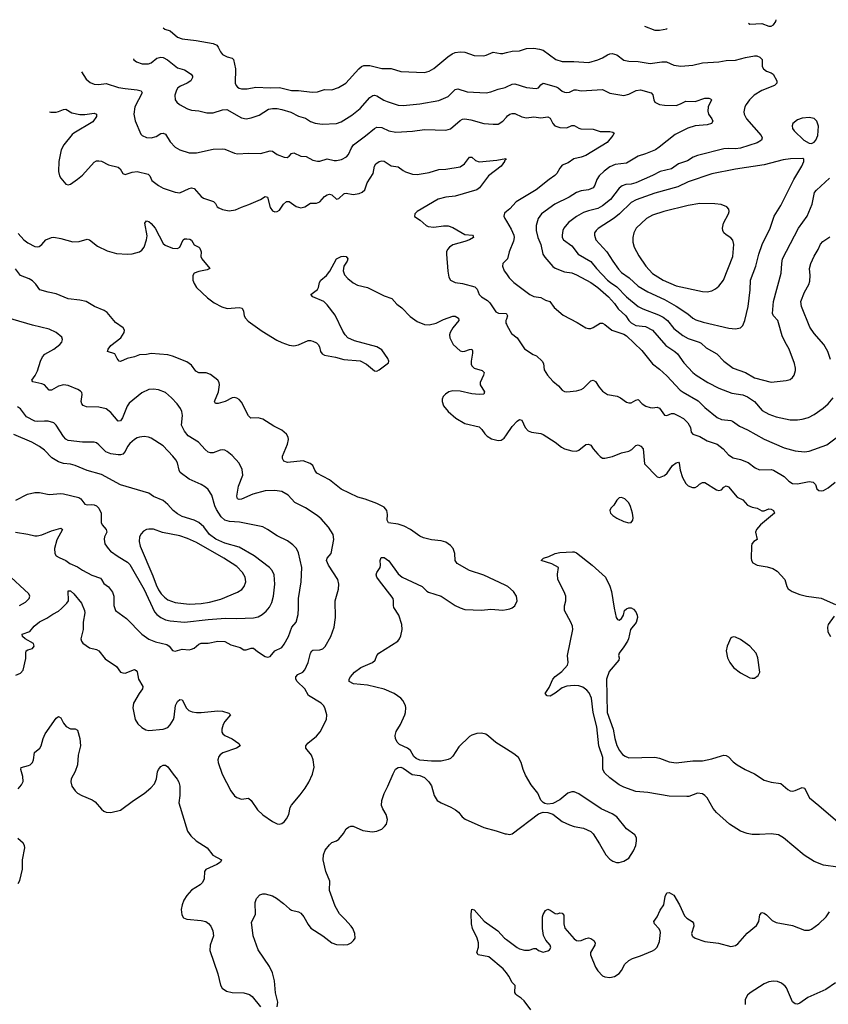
# Model space of a CAD drawing. Header units: inches. Extents: x 1305449 to 1407403, y 744709 to 841554.
# Tile 98 of 114: x 1365902 to 1372710, y 831053 to 839345. Entities that reach past the tile are written whole.
import ezdxf

# ---------------------------------------------------------------- set-up
doc = ezdxf.new("R2010")
doc.units = ezdxf.units.IN
doc.header["$MEASUREMENT"] = 0
doc.layers.add('B3863', color=7, linetype='Continuous')
doc.layers.add('B3873', color=7, linetype='Continuous')

msp = doc.modelspace()

# ---------------------------------------------------------------- linework, layer by layer
at = {"layer": 'B3863', "color": 6}
for points, elevation in [([(1367110.3, 839277.1), (1367123.9, 839263.9), (1367170.1, 839250), (1367230, 839196.7), (1367270, 839183.2), (1367387.2, 839170), (1367530, 839144.3), (1367562.3, 839130), (1367574.5, 839114.5), (1367592.9, 839072.9), (1367610, 839052.7), (1367650, 839032.2), (1367690, 839021.7), (1367703.8, 839010), (1367717.9, 838930), (1367716.5, 838810), (1367724.2, 838790), (1367736.6, 838776.6), (1367750, 838767.4), (1367770, 838762.4), (1367817.6, 838762.4), (1367890, 838777.7), (1368010, 838771.3), (1368090, 838774.8), (1368190, 838748.6), (1368250, 838749.2), (1368365.7, 838734.3), (1368410, 838737.4), (1368470, 838757.1), (1368530, 838753.7), (1368587.1, 838772.9), (1368649, 838810), (1368756.4, 838930), (1368780.5, 838950), (1368801.1, 838958.9), (1368850, 838959.2), (1368950, 838932.7), (1369030, 838933.2), (1369112.5, 838907.5), (1369310, 838900.1), (1369350, 838911.7), (1369390, 838932.6), (1369508.1, 839031.9), (1369543.7, 839056.3), (1369570, 839068.2), (1369610, 839075.2), (1369650, 839070), (1369730, 839044), (1369810, 839040.9), (1369830, 839044.6), (1369890, 839071), (1369950, 839060.1), (1369970, 839061.2), (1370000, 839067.6)], 1700), ([(1366859.6, 839014.8), (1366861.1, 839010), (1366886.7, 838990), (1366932.7, 838972.7), (1366987.5, 838972.5), (1367010, 838981.8), (1367058, 839022), (1367090, 839030), (1367110, 839027), (1367146.2, 839006.2), (1367230, 838940), (1367290, 838921.8), (1367346.9, 838886.9), (1367357.6, 838870), (1367357.1, 838857.1), (1367343.9, 838830), (1367312.6, 838810), (1367254.9, 838785.1), (1367235, 838770), (1367221.7, 838750), (1367208.1, 838710), (1367211.9, 838670), (1367224.5, 838650), (1367248.4, 838630), (1367314.3, 838594.3), (1367350, 838582.4), (1367410, 838577.4), (1367479, 838559), (1367530, 838559.9), (1367610, 838585.6), (1367647.7, 838587.7), (1367770, 838517.6), (1367810, 838510.5), (1367850, 838517.2), (1367919.4, 838540.6), (1367996.8, 838590), (1368030, 838596.6), (1368070, 838596.2), (1368110, 838589.6), (1368185.1, 838565.1), (1368250, 838533.2), (1368310, 838515.4), (1368350, 838488.4), (1368390, 838474.2), (1368450, 838464.8), (1368569.1, 838470.9), (1368610, 838485.2), (1368699.4, 838540.6), (1368770, 838597.6), (1368850, 838689.4), (1368874.3, 838705.7), (1368890, 838708.1), (1368910, 838703.2), (1368967.5, 838667.5), (1368995.5, 838655.5), (1369090, 838625.4), (1369130, 838621), (1369270, 838636), (1369430, 838665.5), (1369510, 838697.9), (1369570, 838756.6), (1369590, 838762.6), (1369670, 838737.9), (1369830, 838729.2), (1369870, 838736.1), (1369930, 838760.3), (1369990, 838773.9), (1370000, 838778.4)], 1600), ([(1366421.8, 838905.7), (1366462.6, 838842.6), (1366494.8, 838814.8), (1366530, 838800.7), (1366570, 838798.1), (1366630, 838807.1), (1366734.9, 838774.9), (1366790, 838764.4), (1366890, 838755.3), (1366924.3, 838744.3), (1366933.2, 838730), (1366871.3, 838610), (1366862.1, 838550), (1366873.4, 838493.4), (1366921.4, 838381.4), (1366933, 838370), (1366970, 838352.9), (1367009, 838349), (1367050, 838362.2), (1367090, 838384.8), (1367110, 838389.4), (1367130, 838379.3), (1367170, 838316.6), (1367211.7, 838271.7), (1367250, 838249), (1367330, 838224.2), (1367390, 838223.2), (1367530, 838253.2), (1367610, 838257), (1367630, 838255.1), (1367710, 838220.3), (1367734.9, 838214.9), (1367830, 838221.3), (1367930, 838217.4), (1368010, 838241), (1368030, 838238.2), (1368070, 838208.1), (1368130, 838185.5), (1368154.6, 838185.4), (1368170, 838194.7), (1368190, 838217.3), (1368210, 838222.4), (1368270, 838195.7), (1368313.3, 838193.3), (1368370, 838162.2), (1368410, 838152.2), (1368430, 838153.1), (1368490, 838171.9), (1368550, 838159.5), (1368570, 838160.2), (1368611.8, 838168.2), (1368655.2, 838190), (1368672, 838208), (1368694.7, 838265.3), (1368712.5, 838290), (1368814.8, 838365.2), (1368890, 838428.5), (1368910, 838439), (1368950, 838437.2), (1369010, 838409.8), (1369070, 838398), (1369210, 838404.7), (1369310, 838420.1), (1369490, 838414.4), (1369530, 838426.8), (1369610, 838495), (1369630, 838507.7), (1369649.4, 838510.6), (1369701.2, 838501.2), (1369810, 838471), (1369890, 838463.4), (1369930, 838466), (1369970, 838491.1), (1370000, 838524.1)], 1500), ([(1366153.3, 838568.4), (1366164.7, 838564.7), (1366210, 838566.5), (1366230, 838570.1), (1366270, 838589), (1366290, 838592.2), (1366340.7, 838560.7), (1366410, 838547.1), (1366450, 838545.5), (1366530, 838556.1), (1366549.5, 838549.5), (1366549.6, 838530), (1366516.7, 838483.3), (1366358.5, 838390), (1366343.2, 838376.8), (1366274.4, 838290), (1366250.8, 838250), (1366232.4, 838150), (1366230, 838064.9), (1366238.1, 838030), (1366247.7, 838010), (1366290, 837960.4), (1366310, 837953.3), (1366330, 837958.7), (1366390, 838000.5), (1366430, 838035.5), (1366530, 838144.5), (1366550, 838155.2), (1366570, 838157), (1366590, 838151.8), (1366650, 838121.6), (1366730, 838102.6), (1366748.8, 838088.8), (1366770.4, 838050.4), (1366790, 838041.2), (1366850, 838061.6), (1366890, 838065.6), (1366983, 838043), (1366996.9, 838030), (1367014.7, 837990), (1367070, 837947.2), (1367110, 837925.7), (1367210, 837891.5), (1367250, 837887.9), (1367330, 837924.1), (1367350, 837927.9), (1367370, 837923), (1367430, 837856.6), (1367450, 837842.9), (1367533.1, 837813.1), (1367550, 837795.9), (1367565.3, 837770), (1367578.9, 837758.9), (1367610, 837745.4), (1367664.9, 837735.1), (1367717.9, 837742.1), (1367770, 837766.1), (1367832.9, 837787.1), (1367930.5, 837829.5), (1367970, 837855.4), (1367990, 837849.2), (1368010, 837762.7), (1368030, 837736.1), (1368050, 837725.8), (1368070, 837728.4), (1368090, 837741.2), (1368122.4, 837790), (1368150, 837812.5), (1368170, 837814.6), (1368230, 837771.9), (1368270, 837760.9), (1368303.7, 837770), (1368350, 837800.6), (1368400.2, 837799.8), (1368429.2, 837810), (1368470, 837854.3), (1368490, 837868.6), (1368510, 837876), (1368530, 837869.6), (1368570, 837834.1), (1368590, 837837.8), (1368630, 837879.4), (1368638.2, 837881.8), (1368650, 837884), (1368710, 837871.7), (1368760.4, 837879.6), (1368787.1, 837892.9), (1368806.9, 837913.1), (1368826.5, 837970), (1368879.3, 838050), (1368889.7, 838110.3), (1368900.3, 838130), (1368930, 838150.1), (1368950, 838155.5), (1368970, 838152), (1369030, 838113), (1369090, 838105.3), (1369130, 838073.9), (1369150, 838063.9), (1369210, 838045), (1369250, 838040.9), (1369350, 838056.5), (1369430, 838083.4), (1369490, 838084.6), (1369610, 838104.6), (1369646.7, 838130), (1369690, 838186.3), (1369710, 838186.4), (1369739, 838159), (1369770, 838147.5), (1369918.5, 838161.4), (1369994.3, 838174.3), (1369998.7, 838170), (1369983.8, 838156.2), (1369983.5, 838150), (1369955.6, 838110), (1369850.5, 838030), (1369774.1, 837930), (1369750, 837910.9), (1369570, 837859.5), (1369490, 837850.2), (1369426.1, 837833.9), (1369248.5, 837730), (1369228.3, 837710), (1369227.6, 837687.6), (1369275.4, 837655.4), (1369324.8, 837610), (1369342.2, 837602.2), (1369390, 837596.1), (1369470, 837609.6), (1369510, 837607.5), (1369550, 837593.6), (1369650, 837536.7), (1369714.8, 837530), (1369721.6, 837521.6), (1369722.3, 837510), (1369688.4, 837490), (1369650, 837475.4), (1369550, 837449.6), (1369522.4, 837430), (1369505.4, 837410), (1369496.4, 837390), (1369494.8, 837370), (1369506.1, 837226.1), (1369515.1, 837175.1), (1369530.4, 837150.4), (1369570, 837131), (1369630, 837123), (1369734, 837094), (1369753.9, 837073.9), (1369771.3, 837030), (1369791.6, 837010), (1369840, 836979.9), (1369861.4, 836961.4), (1369910, 836884.8), (1369933, 836873), (1369998.9, 836870), (1370000, 836867.6)], 1400), ([(1370000, 837728.6), (1369984, 837716), (1369979.7, 837690), (1369986, 837670), (1370000, 837646.9)], 1500), ([(1365890, 837543.1), (1365938, 837490), (1365970, 837465.2), (1366030, 837435.6), (1366050, 837430.4), (1366064.9, 837435.1), (1366088.1, 837451.9), (1366122.7, 837490), (1366170, 837511.6), (1366190, 837512.6), (1366250, 837501.1), (1366350, 837472.7), (1366403, 837477), (1366470, 837496.1), (1366490, 837490.2), (1366557.1, 837437.1), (1366638.6, 837398.6), (1366716.7, 837376.7), (1366809.4, 837370.6), (1366850, 837373.5), (1366909.8, 837390), (1366930, 837403.4), (1366950, 837429), (1366970.8, 837490), (1366975.4, 837524.6), (1366955.1, 837630), (1366970, 837650.9), (1366990, 837644.4), (1367010, 837629.6), (1367042.4, 837590), (1367110, 837459), (1367125.8, 837445.8), (1367190, 837421.9), (1367230, 837416.9), (1367251.7, 837430), (1367277.9, 837490), (1367290, 837499.6), (1367310, 837499.7), (1367335.6, 837495.6), (1367348.7, 837488.7), (1367370, 837449.4), (1367410, 837430.1), (1367419.8, 837419.8), (1367431.2, 837390), (1367428.8, 837350), (1367435, 837330), (1367503.6, 837250), (1367481.8, 837238.2), (1367410, 837224.5), (1367371.3, 837210), (1367358.8, 837190), (1367360.8, 837150), (1367370, 837123), (1367392.3, 837090), (1367483.6, 837003.6), (1367540.7, 836960.7), (1367605.1, 836925.1), (1367650, 836912.1), (1367750, 836919.7), (1367774.3, 836914.3), (1367787, 836890), (1367791.3, 836850), (1367802.4, 836830), (1367826, 836806), (1367942.6, 836722.6), (1368066.5, 836646.5), (1368110, 836625.4), (1368170, 836603.6), (1368210, 836598.4), (1368250, 836607.6), (1368330, 836641.6), (1368350, 836643.8), (1368370, 836638.2), (1368402.3, 836622.3), (1368415.3, 836610), (1368425.9, 836590), (1368435.3, 836550), (1368449.3, 836530), (1368470, 836518.8), (1368562.3, 836502.3), (1368630, 836482.7), (1368770, 836470.8), (1368822.8, 836442.8), (1368890, 836388.7), (1368910, 836385.1), (1368930, 836395.3), (1369006.2, 836453.8), (1369009, 836470), (1369000.9, 836490), (1368950, 836563.2), (1368910, 836590.3), (1368720.3, 836640.3), (1368665.6, 836665.6), (1368641.4, 836690), (1368621.8, 836721.8), (1368557.2, 836857.2), (1368490, 836942), (1368461.6, 836970), (1368371.4, 837010), (1368354.4, 837030), (1368410, 837071.9), (1368419.2, 837090), (1368427.6, 837130), (1368438.9, 837150), (1368484.1, 837190), (1368512.5, 837227.5), (1368568.8, 837331.2), (1368610, 837349.5), (1368630, 837353.9), (1368650, 837350.2), (1368664.1, 837330), (1368659.2, 837310), (1368631.1, 837268.9), (1368625.1, 837230), (1368637.1, 837197.1), (1368664.8, 837164.8), (1368709.5, 837129.5), (1368747.7, 837107.7), (1368830, 837089.6), (1368970, 837019.8), (1369036.8, 836996.8), (1369076.7, 836950), (1369119.3, 836919.3), (1369190, 836844.3), (1369250, 836803.5), (1369310, 836777), (1369350, 836774.4), (1369410, 836789.8), (1369470, 836819.4), (1369550, 836848.2), (1369570, 836848.3), (1369597.1, 836830), (1369600.7, 836810), (1369549.9, 836750.1), (1369527.4, 836710), (1369521.3, 836690), (1369524.3, 836664.3), (1369551, 836610), (1369610, 836555.5), (1369630, 836549.2), (1369650, 836552.4), (1369690, 836568.2), (1369710, 836569.2), (1369715.9, 836555.9), (1369715.8, 836535.8), (1369702.5, 836470), (1369702.9, 836442.9), (1369708.5, 836428.5), (1369730, 836411), (1369796.9, 836390), (1369812.2, 836372.2), (1369808.1, 836350), (1369779.9, 836290), (1369779.4, 836270), (1369817, 836210), (1369810.4, 836190), (1369771.4, 836188.6), (1369710, 836194.3), (1369610, 836216.8), (1369550, 836220.1), (1369516.5, 836210), (1369486.1, 836190), (1369468.9, 836171.1), (1369460.5, 836150), (1369458.5, 836130), (1369470, 836092.3), (1369510, 836045.5), (1369573.7, 835990), (1369650, 835945.1), (1369770, 835915.4), (1369793.9, 835893.9), (1369817.5, 835857.5), (1369837.1, 835837.1), (1369875.3, 835815.3), (1369930, 835802), (1369955.2, 835804.8), (1369980, 835820), (1370000, 835848.2)], 1300), ([(1370000, 837321.6), (1369969.5, 837290), (1369967.5, 837270), (1369981.2, 837230), (1370000, 837203.6)], 1500), ([(1370000, 834576.2), (1369990, 834581.5), (1369810, 834666.9), (1369690, 834705.4), (1369584.7, 834764.7), (1369567.4, 834790), (1369565.7, 834850), (1369551.4, 834890), (1369530, 834916.4), (1369490, 834944.5), (1369450, 834956.8), (1369370, 834964.9), (1369301.4, 834981.4), (1369270, 834995), (1369191.9, 835051.9), (1369138.9, 835078.9), (1369090, 835095.6), (1369006.7, 835106.7), (1368995.2, 835130), (1368998.9, 835178.9), (1368993.6, 835210), (1368970, 835238.6), (1368910, 835270.7), (1368810, 835307.6), (1368750, 835324.6), (1368610, 835390.7), (1368510, 835469.2), (1368404.6, 835524.6), (1368387.3, 835550), (1368371.6, 835590), (1368347.3, 835607.3), (1368290, 835628.6), (1368155.7, 835615.7), (1368125.3, 835625.3), (1368113.6, 835650), (1368114.6, 835670), (1368156.3, 835770), (1368165.1, 835810), (1368163.1, 835830), (1368150, 835855.4), (1368110, 835888.2), (1368042.7, 835922.7), (1367950, 835979), (1367910, 835992), (1367848.5, 835988.5), (1367830, 836007.3), (1367770, 836123.9), (1367750, 836147.3), (1367730, 836158.5), (1367710, 836162.3), (1367690, 836159.9), (1367631.2, 836128.8), (1367573, 836113), (1367550, 836111.1), (1367543.2, 836130), (1367575.9, 836210), (1367585.3, 836270), (1367580.8, 836290), (1367569.6, 836310), (1367510, 836357.7), (1367471, 836371), (1367410, 836370), (1367385.2, 836385.2), (1367350, 836435.4), (1367310, 836464.5), (1367190, 836511.2), (1367150, 836521.1), (1367010, 836534.2), (1366970, 836525.8), (1366910, 836522.2), (1366870, 836504.1), (1366807.3, 836492.7), (1366750, 836465.4), (1366740.8, 836470), (1366723.9, 836490), (1366703.5, 836530), (1366642.5, 836550), (1366647, 836570), (1366670, 836600.1), (1366753.3, 836666.7), (1366781.1, 836710), (1366784.1, 836730), (1366774.5, 836750), (1366710, 836794), (1366638.9, 836878.9), (1366614.7, 836894.7), (1366532.3, 836930), (1366460.6, 836970), (1366410, 836982.4), (1366310, 836992.9), (1366210, 837036.1), (1366140.8, 837050), (1366072.8, 837070), (1366037.7, 837117.7), (1366010, 837146.5), (1365983.1, 837163.1), (1365908.4, 837190), (1365865.7, 837245.7)], 1300), ([(1365870, 833824), (1365910, 833840.1), (1365932.1, 833867.9), (1365954.8, 833965.2), (1365953.1, 834010), (1365957.8, 834030), (1365970, 834038), (1366010, 834047.7), (1366025, 834070), (1366017.2, 834090), (1365949.7, 834129.7), (1365925.6, 834150), (1365923.4, 834170), (1365988.8, 834191.2), (1366024.3, 834235.7), (1366070, 834272.5), (1366130, 834303.5), (1366180.9, 834339.1), (1366230, 834364.2), (1366255.4, 834384.6), (1366300.4, 834430), (1366312.5, 834450), (1366310, 834534.4), (1366330, 834535.9), (1366358.5, 834510), (1366421.4, 834430), (1366448.4, 834370), (1366451.8, 834350), (1366436.5, 834270), (1366437.3, 834210), (1366418.3, 834130), (1366423.3, 834110), (1366434.1, 834094.1), (1366490, 834053.9), (1366550, 834040.8), (1366569.6, 834030), (1366622.2, 833962.2), (1366716.1, 833896.1), (1366750.7, 833850.7), (1366770, 833842.9), (1366790, 833842.2), (1366870, 833872.3), (1366883.4, 833863.4), (1366890, 833852.2), (1366902.2, 833790), (1366938.7, 833730), (1366936.9, 833710), (1366908.1, 833670), (1366861.4, 833590), (1366855.8, 833550), (1366875.1, 833450), (1366895.7, 833415.7), (1366930, 833384.1), (1366965, 833365), (1366990, 833358.6), (1367110, 833369.2), (1367150, 833383.9), (1367170, 833405.2), (1367196.8, 833450), (1367203, 833470), (1367214.4, 833570), (1367230, 833601.8), (1367250, 833618.5), (1367270, 833615.3), (1367307.5, 833547.5), (1367327.5, 833527.5), (1367355.1, 833515.1), (1367389.7, 833509.7), (1367430, 833510.5), (1367570, 833525.4), (1367610, 833521.1), (1367664.3, 833504.3), (1367678.2, 833490), (1367630, 833434), (1367615.7, 833410), (1367603.5, 833370), (1367605.1, 833345.1), (1367611.3, 833330), (1367630, 833315), (1367690, 833288), (1367748.3, 833250), (1367757.3, 833230), (1367726.5, 833210), (1367613.7, 833170), (1367590, 833153.8), (1367579.8, 833140.2), (1367569.7, 833110.3), (1367572.1, 833090), (1367607.2, 832990), (1367681.1, 832850), (1367710, 832808), (1367730, 832793.2), (1367770, 832780.3), (1367830, 832787.8), (1367850, 832770.1), (1367905.5, 832690), (1367948.3, 832648.3), (1368030, 832592.3), (1368070, 832573.3), (1368090, 832570.5), (1368110, 832574.6), (1368130, 832589.5), (1368150, 832613.6), (1368168.9, 832650), (1368180.8, 832710), (1368190.2, 832729.8), (1368264, 832816), (1368306.1, 832873.9), (1368336.2, 832923.8), (1368367.6, 832990), (1368381.1, 833050), (1368373.8, 833110), (1368359.7, 833150), (1368312.7, 833210), (1368311.4, 833230), (1368327, 833253), (1368399.9, 833310), (1368433.2, 833346.8), (1368484.7, 833450), (1368488.7, 833490), (1368471.4, 833548.6), (1368460.2, 833570), (1368440.7, 833590), (1368334.5, 833654.5), (1368302.5, 833710), (1368239.6, 833770), (1368228.5, 833790), (1368227.5, 833810), (1368243.4, 833830), (1368285.6, 833850), (1368304.2, 833870), (1368330.5, 833930), (1368350.9, 834010), (1368361.1, 834030), (1368370, 834035.6), (1368430, 834037.4), (1368453.3, 834046.7), (1368474, 834066), (1368522.1, 834150), (1368549.9, 834230), (1368561.8, 834310), (1368559.7, 834450), (1368585.1, 834550), (1368589.9, 834590), (1368580.9, 834630), (1368502.2, 834750), (1368484.1, 834790), (1368491.2, 834810), (1368525.1, 834850), (1368547.8, 834967.8), (1368541.7, 835010), (1368503.5, 835070), (1368440.6, 835140.6), (1368408, 835170), (1368310, 835232.5), (1368217.8, 835277.8), (1368161.7, 835341.7), (1368110, 835370.6), (1368050, 835380.8), (1367970, 835378.2), (1367863.9, 835350), (1367770, 835307.3), (1367750, 835304.1), (1367736.1, 835310), (1367730.9, 835330.9), (1367743.7, 835416.3), (1367779.8, 835510), (1367775.8, 835555.8), (1367750.3, 835610), (1367690, 835674.5), (1367650, 835707.6), (1367630, 835718), (1367610, 835721.8), (1367590, 835718.7), (1367530, 835695.8), (1367510, 835695.6), (1367490, 835703.4), (1367464.8, 835724.8), (1367407.4, 835787.4), (1367320.4, 835840.4), (1367290, 835880.1), (1367264.7, 835930), (1367272.1, 836010), (1367266.2, 836046.2), (1367256.5, 836070), (1367229.1, 836109.1), (1367181.3, 836161.3), (1367130, 836203.7), (1367070, 836227.3), (1367030, 836234.1), (1366990, 836229.9), (1366930, 836203.3), (1366824.1, 836115.9), (1366807.8, 836090), (1366769, 835991), (1366750, 835965.8), (1366730, 835962.3), (1366670, 836037.1), (1366630, 836066.9), (1366570, 836081.2), (1366465.5, 836085.5), (1366435.8, 836095.8), (1366424.2, 836110), (1366420.6, 836130), (1366428.4, 836188.4), (1366424.1, 836204.1), (1366415.4, 836215.4), (1366391.7, 836230), (1366310, 836264.6), (1366270, 836269.6), (1366230, 836259.7), (1366170, 836224.9), (1366150, 836224.1), (1366110, 836270.3), (1366090, 836278.6), (1366014, 836294), (1366003.4, 836310), (1366031.4, 836348.6), (1366052, 836388), (1366077.7, 836470), (1366094.2, 836505.8), (1366113.5, 836526.5), (1366190, 836569.7), (1366239.4, 836610), (1366255.8, 836630), (1366263.4, 836650), (1366257.7, 836670), (1366208.8, 836710), (1366150, 836739.6), (1366010, 836771), (1365730, 836853.9)], 1400), ([(1370000, 836822), (1369996.4, 836810), (1369996.4, 836790), (1370000, 836780.4)], 1400), ([(1365867.5, 835027.5), (1365972.2, 835012.2), (1366030, 834998.2), (1366050, 834998.3), (1366090, 835006.3), (1366170, 835041.1), (1366250, 835062.6), (1366263.9, 835050), (1366214.6, 834965.4), (1366196.2, 834890), (1366198.7, 834850), (1366210.7, 834830.7), (1366234, 834814), (1366289.6, 834790), (1366325.6, 834765.6), (1366390, 834736.5), (1366430, 834708.9), (1366510, 834666.4), (1366581.3, 834641.3), (1366591.3, 834631.3), (1366610, 834596.1), (1366650, 834568.6), (1366683.4, 834523.4), (1366693.9, 834490), (1366694.2, 834410), (1366710, 834370.2), (1366800.9, 834300.9), (1366930.2, 834170.2), (1366988.4, 834128.4), (1367044.9, 834104.9), (1367142.4, 834082.4), (1367159.9, 834070), (1367190, 834032.1), (1367210, 834025.7), (1367270, 834043.2), (1367330, 834037.9), (1367350, 834042.6), (1367370, 834052.8), (1367410, 834086.8), (1367430, 834093.6), (1367490, 834093.4), (1367570, 834111.2), (1367628.9, 834108.9), (1367679.9, 834079.9), (1367757.4, 834057.4), (1367790, 834037.6), (1367810, 834036.6), (1367850, 834052.3), (1367872, 834052), (1367904, 834024), (1367970, 833980.7), (1367990, 833975.4), (1368010, 833980.8), (1368051.6, 834030), (1368110, 834057.1), (1368130, 834084.8), (1368164.5, 834150), (1368192.6, 834227.4), (1368230.6, 834270), (1368246, 834334), (1368250.5, 834390), (1368249.3, 834470.7), (1368272.8, 834610), (1368276.9, 834730), (1368250, 834855.7), (1368231.8, 834891.8), (1368203.1, 834923.1), (1368156.6, 834956.6), (1368070, 834998.5), (1367990, 835052.6), (1367950, 835074), (1367754.2, 835114.2), (1367670, 835117.4), (1367628.8, 835128.8), (1367598.9, 835158.9), (1367559.1, 835219.1), (1367544.8, 835250), (1367519, 835339), (1367490, 835387.6), (1367467.7, 835407.7), (1367430.2, 835429.8), (1367330, 835474.9), (1367253.5, 835530), (1367243.8, 835550), (1367230, 835612.2), (1367217.2, 835637.2), (1367192.2, 835670), (1367110, 835755), (1367010, 835819.5), (1366988, 835828), (1366950, 835834), (1366910, 835829.3), (1366890, 835822.1), (1366868.3, 835810), (1366830, 835776.8), (1366810, 835749.9), (1366790, 835706.7), (1366770, 835685.3), (1366750, 835679.8), (1366730, 835680.4), (1366670, 835688.9), (1366626.3, 835706.3), (1366570, 835765), (1366550, 835780.6), (1366530, 835788), (1366430, 835787.9), (1366310, 835799.9), (1366290, 835813.2), (1366270, 835835.5), (1366210, 835930.7), (1366190, 835950.2), (1366142.2, 835962.2), (1366110, 835964.5), (1366050, 835959.8), (1366030, 835963.8), (1365960.9, 836000.9), (1365910, 836066.3), (1365884.9, 836084.9)], 1500), ([(1365870, 835299.4), (1365969.2, 835350), (1366030, 835363.8), (1366070, 835363.2), (1366150, 835346.1), (1366250, 835354.3), (1366270, 835351.2), (1366400.3, 835320.3), (1366416.6, 835310), (1366450, 835264.3), (1366470, 835259.3), (1366510, 835262.4), (1366530, 835259), (1366550, 835249.8), (1366570, 835230.4), (1366588.3, 835188.3), (1366589.5, 835109.5), (1366597.1, 835090), (1366631.1, 835050), (1366635.1, 835030), (1366616.8, 834990), (1366612.6, 834970), (1366620.4, 834930), (1366647.1, 834890), (1366666.4, 834870), (1366730, 834823.7), (1366810, 834776.7), (1366830, 834756.5), (1366950, 834546), (1367038.3, 834358.3), (1367055.6, 834335.6), (1367090, 834309.2), (1367130, 834291.8), (1367170, 834282), (1367290, 834270), (1367490, 834293.6), (1367635.8, 834304.2), (1367730, 834301.3), (1367870, 834306), (1367910, 834316.6), (1367944.7, 834335.3), (1367977.5, 834362.5), (1368004.2, 834395.8), (1368024.7, 834435.3), (1368038.7, 834490), (1368049.2, 834590), (1368043.8, 834670), (1368026.9, 834706.9), (1368006.6, 834730), (1367877.7, 834830), (1367750, 834903.1), (1367630, 834935.6), (1367553.7, 834970), (1367500.7, 835010), (1367453.9, 835073.9), (1367410.9, 835110.9), (1367370, 835131.1), (1367270, 835162), (1367230, 835183.1), (1367195.4, 835210), (1367150, 835260.8), (1367110, 835295.4), (1367030, 835329), (1366990, 835356.2), (1366750, 835427.3), (1366590, 835514.1), (1366470, 835549), (1366370, 835591.5), (1366330, 835602.1), (1366270, 835607.6), (1366230, 835620.3), (1366173.5, 835653.5), (1366110, 835719.8), (1366070, 835749.4), (1366005.3, 835785.3), (1365854, 835850)], 1600), ([(1370000, 833202.5), (1369910, 833258.3), (1369850, 833311.5), (1369826.6, 833326.6), (1369790, 833335.8), (1369750, 833333.6), (1369710, 833319.2), (1369690, 833306.7), (1369600, 833220), (1369550, 833142), (1369530, 833123.5), (1369510, 833113.3), (1369450, 833100.6), (1369370, 833099.5), (1369270, 833109.8), (1369241.3, 833121.3), (1369220.2, 833140.2), (1369192.4, 833190), (1369167.6, 833210), (1369100.8, 833240.8), (1369080.3, 833260.3), (1369067.1, 833290), (1369063.9, 833316.1), (1369070.9, 833349.1), (1369107.2, 833410), (1369145.7, 833490), (1369151.2, 833510), (1369154.2, 833550), (1369151.1, 833570), (1369128.6, 833610), (1369110, 833630.4), (1369054.1, 833670), (1368970, 833706.9), (1368830, 833741.5), (1368711.8, 833751.8), (1368676.8, 833770), (1368677.3, 833790), (1368686.3, 833810), (1368720.5, 833850), (1368775.9, 833890), (1368873.1, 833930), (1368893.9, 833950), (1368910, 833990.2), (1368926, 834010), (1369085.7, 834110), (1369100.2, 834130), (1369110, 834156.4), (1369121.5, 834210), (1369119.2, 834250), (1369094.6, 834330), (1369053.5, 834393.5), (1369048.5, 834410), (1369049.6, 834450), (1369045.4, 834470), (1368924.2, 834630), (1368910.4, 834650), (1368903.4, 834670), (1368908, 834690), (1368936.2, 834730), (1368940.1, 834750), (1368936.6, 834790), (1368945.9, 834814.1), (1368970, 834816.3), (1369010, 834787.8), (1369090, 834677.9), (1369122.8, 834650), (1369290, 834571.8), (1369330, 834531.5), (1369343.6, 834523.6), (1369449.6, 834489.6), (1369570.1, 834410.1), (1369610, 834390.1), (1369650, 834377.6), (1369790, 834372.5), (1369870, 834379), (1369970, 834372.2), (1370000, 834377.1)], 1300), ([(1365899.4, 834410), (1365950, 834439.6), (1365982.6, 834470), (1365987.7, 834490), (1365978.1, 834510), (1365790, 834683.4)], 1500), ([(1365890, 832867.7), (1365918.8, 832901.2), (1365931.8, 832930), (1365929.9, 832970), (1365910.5, 833030), (1365914, 833046), (1365977, 833063), (1365990.9, 833070), (1366009.8, 833090), (1366017.2, 833110), (1366026.7, 833173.3), (1366072.5, 833210), (1366084.2, 833230), (1366098.7, 833290), (1366116.1, 833330), (1366210, 833461.5), (1366230, 833476.5), (1366250, 833463.8), (1366270, 833419.1), (1366292.3, 833392.3), (1366330, 833373.4), (1366370, 833372.2), (1366390, 833360.4), (1366408.7, 833290), (1366413.1, 833230), (1366393.8, 833150), (1366389.6, 833070), (1366370, 833013.1), (1366336.1, 832950), (1366333.1, 832926.9), (1366342.3, 832890), (1366369.5, 832850), (1366390.2, 832830), (1366424.5, 832810), (1366513.8, 832773.8), (1366538.7, 832758.7), (1366590, 832695.5), (1366610, 832680.2), (1366630, 832671.4), (1366670, 832666.7), (1366750, 832687), (1366859.4, 832770), (1366950, 832826.6), (1367005.8, 832874.2), (1367036.7, 832910), (1367055.3, 832950), (1367063.9, 833010), (1367071, 833030), (1367090, 833055.3), (1367110, 833065.6), (1367130, 833066.1), (1367150, 833051.3), (1367193.6, 832990), (1367229.1, 832949.1), (1367242.7, 832922.7), (1367250, 832890), (1367249.8, 832810), (1367242.7, 832750), (1367315.4, 832510), (1367344.5, 832470), (1367388.9, 832428.9), (1367481.5, 832370), (1367528.3, 832308.3), (1367600.3, 832270), (1367593.6, 832250), (1367560.8, 832230), (1367470.9, 832189.1), (1367458.6, 832170), (1367455.1, 832110), (1367441.5, 832078.5), (1367420.6, 832059.4), (1367350, 832014.8), (1367308.3, 831970), (1367283.2, 831930), (1367269.2, 831890), (1367261.2, 831850), (1367266.4, 831806.4), (1367282, 831782), (1367308.8, 831768.8), (1367430, 831759.3), (1367468.7, 831748.7), (1367492.9, 831732.9), (1367510.9, 831710), (1367528.7, 831670), (1367533.2, 831630), (1367507.3, 831550), (1367504.4, 831504.4), (1367571.3, 831310), (1367592.9, 831212.9), (1367607.8, 831187.8), (1367644.1, 831164.1), (1367690, 831151.3), (1367790, 831150.2), (1367836.5, 831136.5), (1367858.4, 831118.4), (1367930, 831031.6)], 1300), ([(1368070.8, 831030), (1368074.6, 831070), (1368056, 831150), (1368048.2, 831250), (1368030, 831318.5), (1368006, 831370), (1367910.5, 831510.5), (1367866.8, 831630), (1367854.5, 831745.5), (1367887.5, 831810), (1367886.2, 831910), (1367896.4, 831943.6), (1367925.1, 831974.9), (1367950, 831983.1), (1367970, 831982.5), (1368030, 831965), (1368065.6, 831945.6), (1368122.8, 831902.8), (1368175.2, 831855.2), (1368190, 831846.6), (1368250, 831830.8), (1368270, 831818.9), (1368295.6, 831790), (1368330, 831725.5), (1368353.5, 831693.5), (1368455.5, 831630), (1368530, 831570.2), (1368570, 831556.5), (1368630, 831552.1), (1368664, 831556), (1368694, 831570), (1368714, 831590), (1368726, 831610), (1368724.4, 831650), (1368706.2, 831690), (1368692, 831710), (1368641.2, 831770), (1368595.2, 831815.2), (1368558.9, 831878.9), (1368511.6, 832010), (1368513, 832090), (1368480.8, 832170), (1368458.6, 832270), (1368458.8, 832310), (1368475.5, 832350), (1368510, 832396.3), (1368530, 832414.8), (1368570, 832430.2), (1368590, 832443.8), (1368628.5, 832490), (1368651.1, 832528.9), (1368670, 832544.7), (1368690, 832553.2), (1368710, 832552.3), (1368790, 832515), (1368870, 832505.2), (1368909, 832510), (1368930, 832517.8), (1368951.4, 832528.6), (1368974.3, 832550), (1368990, 832570.6), (1368998.9, 832610), (1368989, 832650), (1368959.5, 832699.5), (1368948.2, 832728.2), (1368951.2, 832770), (1368971.2, 832828.8), (1369002.7, 832890), (1369045.5, 832994.5), (1369067.7, 833032.3), (1369090, 833047.1), (1369110, 833048.3), (1369130, 833041.2), (1369206.7, 832986.7), (1369270, 832979.1), (1369310, 832961.7), (1369345.9, 832925.9), (1369370, 832892.4), (1369392.3, 832810), (1369416.5, 832770), (1369450, 832748.1), (1369532.7, 832712.7), (1369571, 832691), (1369597.6, 832670), (1369628.5, 832630), (1369652.8, 832612.8), (1369810, 832542.1), (1369914.6, 832514.6), (1369990, 832489.2), (1370000, 832487.8)], 1300), ([(1365890, 832068.9), (1365903.6, 832096.4), (1365926.6, 832190), (1365926.4, 832270), (1365944.6, 832370), (1365941.7, 832390), (1365931.9, 832410), (1365887.9, 832450)], 1300), ([(1370000, 831316.2), (1369972.2, 831350), (1369851.3, 831451.3), (1369762.2, 831470), (1369752.2, 831490), (1369765.3, 831534.7), (1369766.1, 831570), (1369753, 831610), (1369715.3, 831690), (1369706.3, 831730), (1369704.5, 831815.5), (1369710, 831853.4), (1369730, 831848.5), (1369811.9, 831751.9), (1369926.7, 831670), (1369984.8, 831610), (1370000, 831598.4)], 1200)]:
    msp.add_lwpolyline(points, dxfattribs=dict(at, elevation=elevation))
at = {"layer": 'B3863', "color": 6, "elevation": 1700}
msp.add_lwpolyline([(1366990, 835055.1), (1366969.6, 835050.4), (1366943.5, 835036.5), (1366923.9, 835016.1), (1366911.4, 834988.6), (1366907.3, 834950), (1366915.4, 834910), (1367022, 834662), (1367050, 834584.4), (1367070, 834544.1), (1367093.5, 834510), (1367120.7, 834480.7), (1367150, 834459.3), (1367210, 834435.8), (1367330, 834422.7), (1367430, 834429.3), (1367500, 834440), (1367595.9, 834464.1), (1367735.6, 834524.4), (1367773, 834547), (1367793.1, 834570), (1367805.3, 834610), (1367799.5, 834650), (1367778.3, 834690), (1367730, 834738.4), (1367620.5, 834810), (1367390, 834940.5), (1367315.5, 834975.5), (1367250, 834998.1), (1367105.3, 835025.3), (1367030, 835052.7)], close=True, dxfattribs=at)
at = {"layer": 'B3873', "color": 6}
for points, elevation in [([(1372039.6, 839315.5), (1372050, 839307.5), (1372150, 839311.5), (1372210, 839289.2), (1372230, 839290.1), (1372250, 839302.6), (1372269.2, 839330), (1372271.6, 839344.7)], 1800), ([(1371161.7, 839289), (1371250, 839257.4), (1371290, 839256.9), (1371350, 839268.4), (1371353.3, 839270.2)], 1800), ([(1370000, 839067.6), (1370050, 839078.2), (1370110, 839081.3), (1370170, 839101.6), (1370230, 839104.3), (1370277.7, 839097.7), (1370310, 839087.7), (1370417.1, 839010), (1370470, 838991.7), (1370567.6, 838992.4), (1370694.8, 838985.2), (1370770, 839006.3), (1370810, 839024.3), (1370850, 839049.8), (1370870, 839057.9), (1370890, 839059.1), (1370930, 839048.1), (1370990, 839005.1), (1371030, 838994.4), (1371110, 838993.9), (1371210, 838977), (1371310, 838988.8), (1371349, 838989), (1371410, 838962), (1371470, 838953.2), (1371570, 838960.6), (1371650, 838980.8), (1371790, 838989.1), (1371850, 839001.4), (1371930, 839003.2), (1372013.6, 839026.4), (1372090, 839040.9), (1372110, 839040), (1372134.6, 839030), (1372154.5, 839010), (1372152.6, 838950), (1372163.8, 838930), (1372190, 838912), (1372230, 838897.3), (1372245.3, 838885.3), (1372276.6, 838830), (1372277.6, 838810), (1372258, 838790), (1372151.9, 838748.1), (1372086.6, 838710), (1372046.5, 838670), (1372017.7, 838630), (1372006.3, 838610), (1371999, 838570), (1372002.6, 838550), (1372021.7, 838510), (1372143.9, 838370), (1372152.9, 838350), (1372147.7, 838330), (1372111.8, 838308.2), (1371970, 838261.7), (1371930, 838257.3), (1371870, 838261.2), (1371830, 838256.3), (1371610, 838201.8), (1371573.1, 838186.9), (1371524.4, 838155.6), (1371450, 838129.8), (1371390, 838089.1), (1371294.1, 838065.9), (1371230, 838031.4), (1371090, 837969.5), (1371050, 837959.4), (1371004.5, 837955.5), (1370974.1, 837945.9), (1370950, 837926), (1370875.9, 837830), (1370810, 837777.2), (1370770, 837755.3), (1370690, 837736), (1370650, 837719.6), (1370590, 837687.6), (1370522.8, 837637.2), (1370482.9, 837590), (1370474.4, 837570), (1370468.6, 837530), (1370470.6, 837510), (1370480.8, 837490), (1370550, 837440.5), (1370604.3, 837370), (1370710, 837309.4), (1370758.1, 837250), (1370852.1, 837152.1), (1370876.9, 837130), (1370930, 837094.8), (1371010, 837010), (1371110, 836928.5), (1371148.4, 836908.4), (1371280.1, 836860.1), (1371320.3, 836840.3), (1371355.3, 836810), (1371410, 836744.5), (1371484.3, 836684.3), (1371530, 836659.5), (1371622.2, 836630), (1371640, 836620), (1371681.4, 836581.4), (1371771.2, 836531.2), (1371831.9, 836470), (1371909.7, 836409.7), (1372012.3, 836372.3), (1372090, 836329.5), (1372230, 836292.6), (1372354.6, 836305.4), (1372390, 836315.2), (1372409.9, 836330.1), (1372424.3, 836350), (1372434.7, 836390), (1372435.1, 836410), (1372426.4, 836450), (1372381.3, 836570), (1372346.3, 836630), (1372322.5, 836682.5), (1372292.2, 836792.2), (1372284.3, 836810), (1372249.4, 836850), (1372240, 836870), (1372249.3, 836970), (1372313.2, 837210), (1372318, 837290), (1372325.6, 837330), (1372458.2, 837590), (1372533.8, 837690), (1372573.2, 837790), (1372595.3, 837890), (1372610.3, 837910), (1372721.5, 838010)], 1700), ([(1370000, 838778.4), (1370050, 838801.3), (1370070, 838803.4), (1370170, 838774.6), (1370250, 838765.5), (1370270, 838772), (1370290, 838796.8), (1370310, 838810.9), (1370418.8, 838778.8), (1370437.3, 838770), (1370470, 838743.4), (1370490, 838734.1), (1370510, 838731.4), (1370530, 838735.2), (1370570, 838753.6), (1370590, 838754.5), (1370630, 838745.3), (1370810, 838756), (1370870, 838725.8), (1370990, 838705.8), (1371030, 838717.1), (1371092.6, 838747.4), (1371130, 838753.7), (1371218.3, 838730), (1371232.6, 838712.6), (1371241.6, 838670), (1371250.6, 838650.6), (1371290, 838631.6), (1371330, 838625), (1371430, 838623.2), (1371465.2, 838634.7), (1371510, 838659.6), (1371590, 838654.3), (1371670, 838682.8), (1371704.5, 838684.5), (1371719, 838679), (1371726.5, 838670), (1371698, 838610), (1371694.8, 838574.8), (1371701.7, 838550), (1371730.8, 838510), (1371738.4, 838490), (1371727.3, 838470), (1371690, 838459.2), (1371589.7, 838450.3), (1371526.9, 838430), (1371422.1, 838377.9), (1371286.2, 838270), (1371255, 838250), (1371170, 838214.7), (1371110, 838196), (1371010, 838135.9), (1370914.9, 838125.1), (1370870, 838106.5), (1370822.3, 838070), (1370780.5, 838030), (1370761.1, 837998.9), (1370744.5, 837950), (1370729.7, 837930), (1370690, 837911.8), (1370630, 837902.4), (1370590.6, 837889.4), (1370527.9, 837850), (1370408.9, 837790), (1370294.5, 837710), (1370268.3, 837671.7), (1370251.2, 837610), (1370251.9, 837570), (1370265.1, 837510), (1370290.2, 837450), (1370306.9, 837370), (1370323.5, 837343.5), (1370390, 837265.5), (1370411, 837251), (1370490, 837221.8), (1370550, 837212), (1370590, 837196.8), (1370710, 837131.2), (1370770, 837090.5), (1370860.4, 837010), (1370910, 836954.9), (1370941.3, 836910), (1371005, 836850), (1371032.1, 836810), (1371050, 836792.8), (1371090, 836770), (1371170, 836760.4), (1371230, 836728.6), (1371341.3, 836601.3), (1371419, 836550), (1371441.9, 836530), (1371494.4, 836454.4), (1371570, 836373.9), (1371598.6, 836350), (1371695.4, 836290), (1371790, 836240.6), (1371899.4, 836199.4), (1371990, 836185.3), (1372030, 836168.6), (1372089.1, 836129.1), (1372154.4, 836054.4), (1372210, 836021.8), (1372270, 836000.6), (1372390, 835975.3), (1372450, 835974.2), (1372490, 835979.6), (1372544.6, 835995.4), (1372590, 836020.1), (1372667.8, 836072.2), (1372709.9, 836110), (1372750, 836160.1)], 1600), ([(1370000, 838524.1), (1370010, 838535.1), (1370030, 838548.2), (1370050, 838554.5), (1370070, 838553.5), (1370130, 838527.7), (1370170, 838518.6), (1370230, 838526.1), (1370290, 838519.4), (1370350, 838526.2), (1370370, 838514.3), (1370390.6, 838470.6), (1370406.8, 838450), (1370450, 838435.8), (1370510, 838434.4), (1370550, 838454.3), (1370570, 838453.2), (1370608.9, 838430), (1370625.9, 838425.9), (1370730, 838422.8), (1370790, 838403.1), (1370870, 838403.5), (1370897.2, 838397.2), (1370906.2, 838390), (1370895.9, 838370), (1370847.7, 838310), (1370670, 838202.1), (1370630, 838186.2), (1370566.8, 838173.2), (1370521.2, 838138.8), (1370470, 838119.2), (1370450, 838095.5), (1370425.8, 838050), (1370408.9, 838031.1), (1370359.8, 838000.2), (1370250, 837911.3), (1370081.7, 837810), (1370030, 837752.3), (1370000, 837728.6)], 1500), ([(1370000, 837646.9), (1370040.3, 837580.3), (1370061.4, 837530), (1370065, 837510), (1370060.2, 837479.8), (1370022.3, 837390), (1370009, 837331), (1370000, 837321.6)], 1500), ([(1372730, 836481.5), (1372705.2, 836550), (1372673.6, 836610), (1372590, 836702.2), (1372554.1, 836754.1), (1372485.4, 836930), (1372479.3, 836970), (1372509.6, 837050), (1372545.5, 837114.5), (1372556.2, 837143.8), (1372559, 837190), (1372553, 837250), (1372563.3, 837290), (1372590, 837351.9), (1372625.6, 837410), (1372645, 837455), (1372664.3, 837475.7), (1372723.4, 837516.6)], 1600), ([(1370000, 837203.6), (1370023.9, 837170), (1370061.6, 837130), (1370196.9, 837030), (1370230, 837014.1), (1370290, 837004.6), (1370330, 836982.7), (1370366, 836970), (1370401.4, 836921.4), (1370477, 836857), (1370595.3, 836795.3), (1370670, 836750.8), (1370690, 836744.4), (1370710, 836744.7), (1370730, 836751.8), (1370790, 836788.7), (1370810, 836787.8), (1370830, 836778.2), (1370888.9, 836728.9), (1370990, 836695), (1371010, 836683.1), (1371139.7, 836559.7), (1371230, 836445.9), (1371290, 836400.1), (1371350, 836345.8), (1371463.9, 836223.9), (1371487, 836207), (1371615.9, 836135.9), (1371670, 836077.9), (1371773.4, 835993.4), (1371810, 835976.4), (1371889.8, 835969.8), (1371904.8, 835964.8), (1371961.6, 835921.6), (1372031, 835891), (1372171.3, 835811.3), (1372338, 835738), (1372430, 835712.8), (1372510, 835704.9), (1372550, 835709.8), (1372697.1, 835762.9), (1372787.6, 835832.4)], 1500), ([(1370000, 836867.6), (1370008.3, 836850), (1370000, 836822)], 1400), ([(1370000, 836780.4), (1370005.6, 836765.6), (1370042.5, 836702.5), (1370090, 836664), (1370151.9, 836571.9), (1370225.2, 836525.2), (1370254.7, 836514.7), (1370300.5, 836470), (1370311.2, 836450), (1370317.1, 836397.1), (1370345.7, 836350), (1370390, 836300.3), (1370439.9, 836259.9), (1370470, 836226), (1370490, 836213.6), (1370510, 836211.2), (1370590, 836219.2), (1370630, 836229.2), (1370650, 836241.5), (1370710, 836302.8), (1370730, 836308.9), (1370750, 836298.2), (1370781.6, 836250), (1370810, 836217.1), (1370850, 836188.7), (1370933.1, 836173.1), (1370960, 836160), (1371010, 836124.6), (1371030, 836117.4), (1371050, 836118.5), (1371090, 836141.2), (1371110, 836146.7), (1371144.1, 836110), (1371175.2, 836090), (1371210, 836078.8), (1371230, 836076.5), (1371270, 836081.6), (1371290, 836073.6), (1371330, 836014.4), (1371350, 836012.6), (1371391.3, 836028.7), (1371410, 836027.6), (1371450, 836008.4), (1371490, 835985.5), (1371527.7, 835950), (1371550.3, 835910), (1371556, 835870), (1371570, 835855.3), (1371630, 835833.5), (1371690, 835797.5), (1371775.9, 835770), (1371825.9, 835730), (1371870, 835679.8), (1371910, 835654.4), (1371970, 835640.2), (1372034.9, 835614.9), (1372093.6, 835570), (1372130, 835553.6), (1372230, 835555.9), (1372250, 835550.5), (1372337.6, 835497.6), (1372377.5, 835457.5), (1372410, 835439.8), (1372450, 835436.1), (1372550, 835455.8), (1372582.2, 835450), (1372601.6, 835430), (1372613.7, 835393.7), (1372630, 835380.4), (1372650, 835376.8), (1372670, 835379.8), (1372710, 835401.2), (1372769, 835451)], 1400), ([(1370000, 835848.2), (1370050, 835918.8), (1370090, 835964.8), (1370110, 835976.6), (1370130, 835973), (1370157, 835910), (1370183.5, 835883.5), (1370211.3, 835871.3), (1370290, 835858.8), (1370311, 835851), (1370410, 835787.1), (1370464.3, 835744.3), (1370490, 835730.8), (1370550, 835713.2), (1370590, 835710.8), (1370610, 835718.4), (1370670, 835766.1), (1370691, 835771), (1370710, 835762.4), (1370730, 835730), (1370770, 835685.7), (1370790, 835665), (1370810, 835652.8), (1370830, 835651), (1370893, 835667), (1370970, 835696.7), (1371030, 835710.4), (1371055.9, 835724.1), (1371090, 835757.5), (1371110, 835763.4), (1371132.7, 835752.7), (1371150.3, 835730.3), (1371163.9, 835603.9), (1371270, 835494.8), (1371290, 835490.1), (1371330, 835505.7), (1371353.8, 835526.2), (1371398, 835590), (1371430, 835612.3), (1371450, 835619), (1371455.7, 835610), (1371464, 835550), (1371482.9, 835490), (1371510, 835438.4), (1371530, 835417.8), (1371566.2, 835406.2), (1371590, 835404), (1371610, 835414.8), (1371626.8, 835433.2), (1371650, 835448.2), (1371670, 835447), (1371770, 835386.2), (1371790, 835378.4), (1371810, 835385.1), (1371830, 835407.5), (1371850, 835419), (1371870, 835410.7), (1371943.4, 835323.4), (1371990, 835299.9), (1372030, 835257.5), (1372070, 835240.3), (1372110.4, 835230.4), (1372150, 835207.5), (1372170, 835209.7), (1372210, 835224.4), (1372230, 835222.5), (1372250, 835211.4), (1372256.6, 835190), (1372138.9, 835090), (1372106.1, 835050), (1372098.4, 835030), (1372112.7, 834967.3), (1372082.8, 834950), (1372067.5, 834930), (1372062.7, 834910), (1372061.8, 834810), (1372064.5, 834790), (1372074.6, 834770), (1372110.7, 834750), (1372196.2, 834736.2), (1372242.2, 834722.2), (1372279.3, 834699.3), (1372345.4, 834630), (1372362.5, 834570), (1372372.4, 834552.4), (1372405.2, 834530), (1372470, 834504.2), (1372526, 834490), (1372650, 834472.2), (1372770, 834420.5)], 1300), ([(1372790, 832208.3), (1372670, 832225.7), (1372590, 832254.1), (1372507.9, 832307.9), (1372334.5, 832454.5), (1372290, 832479.7), (1372229.4, 832489.4), (1372130, 832482.3), (1372070, 832483.4), (1372028, 832490), (1371969.8, 832509.8), (1371878.5, 832570), (1371768.6, 832668.6), (1371742.2, 832702.2), (1371690, 832791.8), (1371671.8, 832811.8), (1371650, 832824.3), (1371610, 832830.2), (1371536.1, 832803.9), (1371518.5, 832801.5), (1371370, 832806.6), (1371190, 832837.1), (1371090, 832845.8), (1370990, 832880.9), (1370950, 832900.1), (1370870, 832960.9), (1370830, 832998.9), (1370813.4, 833030), (1370811.5, 833130), (1370777.8, 833230), (1370761.9, 833390), (1370729.6, 833510), (1370717.8, 833630), (1370696.5, 833676.5), (1370677.7, 833697.7), (1370642.4, 833722.4), (1370610, 833735.6), (1370570, 833738.5), (1370510, 833732.4), (1370470, 833719.1), (1370410, 833672.5), (1370370, 833648.6), (1370342, 833650), (1370327.7, 833670), (1370360.4, 833719.6), (1370390, 833792.1), (1370410, 833814.5), (1370465.8, 833854.2), (1370515.4, 833910), (1370519.3, 833930), (1370515.4, 833990), (1370558.5, 834210), (1370555.7, 834235.7), (1370543.4, 834270), (1370487.9, 834370), (1370489.6, 834409.6), (1370499.7, 834450), (1370499.5, 834490), (1370486.1, 834526.1), (1370433, 834630), (1370430, 834674), (1370439.3, 834730), (1370382.4, 834762.4), (1370292, 834790), (1370312, 834810), (1370357.5, 834822.5), (1370410, 834848.2), (1370450, 834856.4), (1370556.6, 834863.4), (1370570, 834862.8), (1370590, 834853.9), (1370723.5, 834750), (1370833.6, 834650), (1370870, 834574), (1370884.9, 834530), (1370907.2, 834390), (1370925.4, 834310), (1370934.4, 834294.4), (1370950, 834287.9), (1370970, 834300.3), (1370984.8, 834330), (1370994, 834370), (1371010, 834384.4), (1371030, 834392.9), (1371050, 834392.9), (1371070, 834380.9), (1371090, 834356.5), (1371100.7, 834330), (1371103.4, 834310), (1371092.8, 834267.2), (1371045.5, 834210), (1371027.9, 834130), (1371018.9, 834110), (1370990, 834062.2), (1370950.3, 834010), (1370944.9, 833990), (1370948.7, 833970), (1370945.7, 833950), (1370865.1, 833854.9), (1370842.3, 833790), (1370848.3, 833510), (1370897.7, 833370), (1370911.8, 833290), (1370930, 833233.2), (1370951, 833190), (1370977.7, 833157.7), (1371000.9, 833140.9), (1371030, 833129.4), (1371250, 833133.7), (1371290, 833125.1), (1371370, 833095.7), (1371430, 833086.4), (1371570, 833102.5), (1371650, 833101.9), (1371730, 833118.8), (1371810, 833145.5), (1371830, 833150.1), (1371850, 833147.5), (1371870, 833136), (1371910, 833095.3), (1371943.1, 833070), (1372009.6, 833030), (1372090, 832992.3), (1372170, 832941), (1372230, 832923.9), (1372310, 832912.5), (1372370, 832862.6), (1372390, 832851.5), (1372410, 832848.2), (1372430, 832852.5), (1372490, 832878.7), (1372510, 832873.4), (1372551.5, 832790), (1372630, 832728.1), (1372810, 832571.7)], 1200), ([(1370000, 834377.1), (1370030, 834382), (1370050, 834391.7), (1370070.7, 834409.3), (1370091.8, 834450), (1370084.6, 834490), (1370058.7, 834530), (1370011.9, 834570), (1370000, 834576.2)], 1300), ([(1372759.5, 834320.5), (1372710.1, 834250), (1372703.3, 834230), (1372706.7, 834190), (1372729.5, 834150)], 1300), ([(1370000, 832487.8), (1370030, 832483.6), (1370050, 832487.9), (1370270, 832656.4), (1370310, 832670.7), (1370350, 832668.9), (1370390, 832654), (1370470, 832592.7), (1370530, 832563.2), (1370570.2, 832550.2), (1370650, 832535.2), (1370710, 832508.4), (1370730, 832489.1), (1370785, 832405), (1370836.2, 832310), (1370870, 832274.7), (1370897, 832257), (1370928.1, 832248.1), (1370950, 832247.8), (1370990, 832257.4), (1371030, 832284.1), (1371070, 832345.5), (1371088.6, 832390), (1371096.8, 832430), (1371094.2, 832454.2), (1371080.6, 832480.6), (1371010, 832531.5), (1370930, 832631.6), (1370890, 832657.1), (1370799, 832699), (1370610, 832825.7), (1370570, 832840.7), (1370550, 832841.8), (1370518.4, 832830), (1370450, 832773.7), (1370390, 832743), (1370350, 832738.7), (1370323.9, 832743.9), (1370310, 832752), (1370290, 832772.7), (1370266, 832830), (1370210, 832899.6), (1370161.7, 832981.7), (1370140.5, 833030), (1370124.7, 833090), (1370100.7, 833130), (1370063.3, 833163.3), (1370000, 833202.5)], 1300), ([(1370000, 831598.4), (1370090, 831529.6), (1370110, 831518.8), (1370151.7, 831508.3), (1370190.6, 831509.4), (1370230, 831523.8), (1370250, 831522), (1370270, 831506.7), (1370310, 831492.7), (1370350, 831502.4), (1370362.7, 831510), (1370373.5, 831530), (1370367.8, 831550), (1370333.2, 831593.2), (1370312.4, 831632.4), (1370303.4, 831690), (1370304.6, 831790), (1370310, 831810.1), (1370330, 831842.7), (1370350, 831854.3), (1370370, 831845.4), (1370410, 831816.6), (1370430, 831815), (1370450, 831821.5), (1370470, 831820.8), (1370482.3, 831802.3), (1370483.1, 831730), (1370493.2, 831693.2), (1370570, 831603.3), (1370590, 831589.6), (1370610, 831586.5), (1370631, 831589), (1370670, 831607.6), (1370690, 831612.1), (1370710, 831606.6), (1370734.9, 831590), (1370746.2, 831570), (1370743.9, 831550), (1370709.5, 831490), (1370707.6, 831470), (1370750, 831364.9), (1370770, 831333.6), (1370810, 831293.6), (1370830, 831284.8), (1370870, 831278.4), (1370910, 831286.4), (1370948.6, 831311.4), (1370970, 831338), (1370996.8, 831390), (1371030, 831422.4), (1371061.2, 831438.8), (1371130, 831462), (1371230, 831503.7), (1371250, 831514.4), (1371270, 831533.2), (1371290, 831582), (1371296.8, 831656.8), (1371294.9, 831670), (1371283.8, 831690), (1371246.5, 831730), (1371242.6, 831750), (1371270.2, 831789.8), (1371295.1, 831844.9), (1371326.6, 831890), (1371338.2, 831961.8), (1371350, 831991.7), (1371370, 831995.4), (1371410.5, 831970.5), (1371458.8, 831890), (1371498.4, 831798.4), (1371518.1, 831778.1), (1371563.9, 831750), (1371574.8, 831734.8), (1371577.1, 831710), (1371559.2, 831650), (1371563.2, 831630), (1371570, 831622.9), (1371590.3, 831610), (1371670, 831581.1), (1371786.1, 831566.1), (1371890, 831540.4), (1371930, 831547.2), (1371950, 831561.4), (1372027.4, 831652.6), (1372104.5, 831715.5), (1372124.1, 831750), (1372132.6, 831807.4), (1372150, 831824.7), (1372170, 831819), (1372190, 831805.8), (1372239, 831759), (1372270, 831740.9), (1372410, 831715.5), (1372510, 831676.1), (1372550, 831677.2), (1372570, 831685.9), (1372630, 831731.2), (1372691.5, 831790), (1372719.9, 831830)], 1200), ([(1370206.3, 831006.3), (1370150, 831080.4), (1370124.4, 831104.4), (1370090, 831125.3), (1370078.6, 831138.6), (1370071.8, 831151.8), (1370074.6, 831210), (1370050, 831236.8), (1370021.6, 831290), (1370000, 831316.2)], 1200), ([(1372770, 831233.5), (1372690, 831177.7), (1372536.8, 831110), (1372470, 831061.9), (1372450, 831052.7), (1372430, 831055.6), (1372410, 831074), (1372358.2, 831190), (1372346.2, 831206.2), (1372316.8, 831230), (1372283.8, 831243.8), (1372250, 831248.6), (1372210, 831242.1), (1372170, 831225.8), (1372051.8, 831150), (1372030, 831129.9), (1372010, 831092.4), (1372010.8, 831050)], 1200)]:
    msp.add_lwpolyline(points, dxfattribs=dict(at, elevation=elevation))
for points, elevation in [([(1372550, 838522), (1372490, 838516.1), (1372450, 838502), (1372412.7, 838470), (1372405.5, 838450), (1372410, 838428.4), (1372422.1, 838410), (1372505.1, 838330), (1372550, 838303.8), (1372570, 838302.6), (1372590, 838313.7), (1372606.3, 838330), (1372622.9, 838370), (1372627, 838447), (1372612.6, 838490), (1372591.4, 838511.4)], 1800), ([(1372495, 838175), (1372392.2, 838172.2), (1372330, 838163.5), (1372170, 838122.9), (1371930, 838086.3), (1371730, 838045.7), (1371530, 837978), (1371442.7, 837937.3), (1371250, 837882.9), (1371092.9, 837827), (1371050, 837804), (1370951.2, 837708.8), (1370907.2, 837672.8), (1370773, 837587), (1370754.8, 837570), (1370743.2, 837550), (1370740.7, 837530), (1370752.8, 837490), (1370846.6, 837390), (1370895.8, 837310), (1370944.7, 837244.7), (1370970, 837216.9), (1371034.4, 837170), (1371110, 837099.5), (1371190, 837053.6), (1371330, 836988.3), (1371430, 836931.4), (1371527.6, 836867.6), (1371570, 836830.6), (1371596, 836816), (1371657.1, 836797.1), (1371871.9, 836748.1), (1371930, 836741.1), (1371970, 836748.4), (1371991.9, 836768.1), (1372008.9, 836811.1), (1372036, 836930), (1372051.7, 837070), (1372054.9, 837150), (1372101.4, 837270), (1372125.6, 837370), (1372154.5, 837450), (1372221, 837590), (1372254.1, 837690), (1372310, 837779.9), (1372421.1, 837998.9), (1372486.6, 838110), (1372503.4, 838150), (1372503, 838170)], 1800), ([(1371630, 837795.8), (1371530, 837780.7), (1371324.6, 837730), (1371230, 837699.6), (1371179.1, 837670), (1371091.9, 837590), (1371072.9, 837550), (1371064.8, 837510), (1371065.2, 837470), (1371074.5, 837430), (1371115.9, 837355.9), (1371173.2, 837270), (1371230, 837207.1), (1371319.5, 837150), (1371430, 837103.7), (1371650, 837056.3), (1371690, 837053.5), (1371730, 837061.9), (1371761.8, 837078.2), (1371790, 837099.9), (1371829.3, 837150.7), (1371905.6, 837350), (1371914.2, 837450), (1371906.8, 837486.8), (1371888.4, 837508.4), (1371850, 837531.9), (1371830.2, 837550), (1371821.5, 837570), (1371820.1, 837590), (1371829.3, 837630.7), (1371871.4, 837710), (1371875.6, 837730), (1371872.5, 837750), (1371856.8, 837770), (1371809.1, 837789.1), (1371754.4, 837794.4)], 1900), ([(1370970, 835321.1), (1370950, 835318.6), (1370930, 835299.4), (1370903.4, 835256.6), (1370879.8, 835230), (1370871, 835210), (1370876.6, 835190), (1370896, 835170), (1370930, 835146.7), (1370990, 835119.3), (1371030, 835107.2), (1371050, 835111.5), (1371064.1, 835130), (1371067.7, 835150), (1371062, 835190), (1371045.7, 835245.7), (1371030, 835276.5), (1370996.8, 835310)], 1300), ([(1371910, 834146.6), (1371890, 834139.5), (1371859.4, 834070), (1371850.8, 834030), (1371862.1, 833970), (1371881.6, 833930), (1371911.7, 833890), (1371970, 833844.4), (1372050, 833802), (1372070, 833797.8), (1372090, 833800.2), (1372119.7, 833820.3), (1372134.5, 833850), (1372117.7, 833970), (1372102.4, 834010), (1372050, 834067.8), (1371970, 834124), (1371930, 834143.9)], 1300)]:
    msp.add_lwpolyline(points, close=True, dxfattribs=dict(at, elevation=elevation))

doc.saveas('drawing.dxf')
